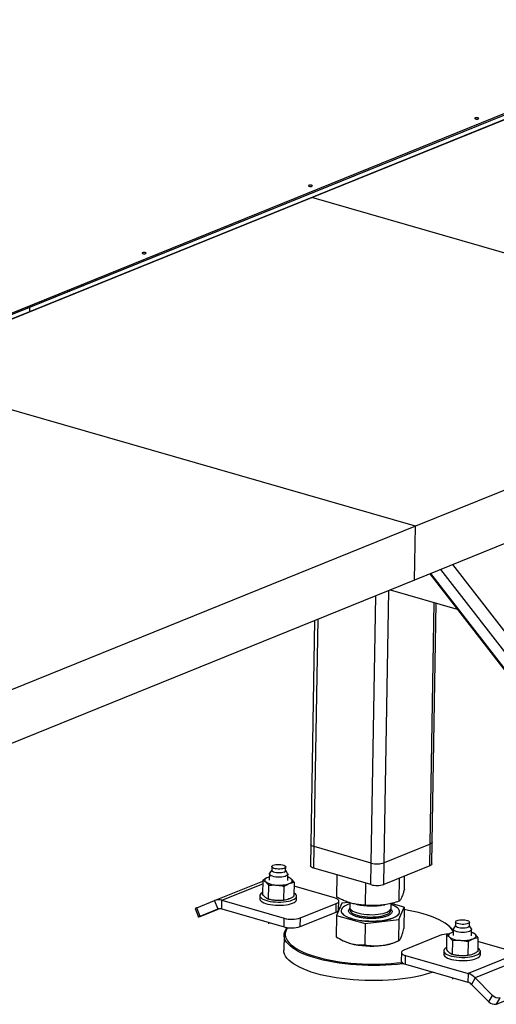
# Model space of a CAD drawing. Header units: millimetres. Extents: x 5 to 589, y 5 to 415.
# Tile 66 of 90: x 397 to 408, y 49 to 73. Entities that reach past the tile are written whole.
import ezdxf

# ---------------------------------------------------------------- set-up
doc = ezdxf.new("R2010")
doc.units = ezdxf.units.MM
doc.layers.add('TRAIT-FORT', color=4, linetype='Continuous', lineweight=25)

msp = doc.modelspace()

# ---------------------------------------------------------------- linework, layer by layer
at = {"layer": 'TRAIT-FORT', "color": 4, "linetype": 'Continuous', "lineweight": 25}
for p, q in [((395.434, 65.331), (423.418, 76.658)), ((395.434, 65.293), (423.418, 76.62)), ((396.789, 65.74), (423.416, 76.518)), ((396.79, 65.842), (423.418, 76.62)), ((403.446, 68.428), (413.622, 72.547)), ((393.27, 64.309), (403.446, 68.428)), ((416.069, 64.796), (403.446, 68.428)), ((377.964, 58.221), (396.79, 65.842)), ((377.996, 58.133), (396.789, 65.74)), ((396.789, 65.74), (396.79, 65.842)), ((396.789, 65.74), (396.79, 65.842)), ((396.789, 65.74), (396.789, 65.74)), ((416.069, 64.796), (405.893, 60.677)), ((405.893, 60.677), (393.27, 64.309)), ((416.048, 63.525), (405.872, 59.406)), ((405.893, 60.677), (395.717, 56.558)), ((405.872, 59.406), (405.893, 60.677)), ((412.723, 52.097), (406.774, 59.771)), ((406.229, 59.55), (412.07, 52.017)), ((412.15, 51.957), (406.255, 59.561)), ((412.55, 51.842), (406.491, 59.656)), ((405.872, 59.406), (395.696, 55.287)), ((404.849, 52.732), (404.955, 59.035)), ((405.153, 52.739), (405.261, 59.158)), ((405.297, 59.173), (406.874, 58.719)), ((406.238, 53.178), (406.334, 58.875)), ((406.286, 53.223), (406.381, 58.861)), ((403.511, 58.45), (403.422, 53.178)), ((403.502, 53.119), (403.593, 58.483)), ((406.278, 52.714), (406.286, 53.223)), ((403.422, 53.178), (403.413, 52.669)), ((403.494, 52.611), (403.502, 53.119)), ((404.849, 52.732), (403.502, 53.119)), ((406.238, 53.178), (405.153, 52.739)), ((406.23, 52.669), (406.238, 53.178)), ((404.84, 52.223), (404.849, 52.732)), ((405.144, 52.23), (405.153, 52.739)), ((402.499, 52.564), (402.451, 52.49)), ((402.5, 52.647), (402.499, 52.558)), ((402.828, 52.552), (402.83, 52.641)), ((402.874, 52.483), (402.829, 52.558)), ((404.84, 52.223), (403.494, 52.611)), ((406.23, 52.669), (405.144, 52.23)), ((401.153, 51.847), (402.289, 52.306)), ((402.289, 52.329), (402.284, 51.999)), ((402.445, 52.406), (402.407, 52.394)), ((402.446, 52.475), (402.443, 52.325)), ((402.876, 52.317), (402.878, 52.468)), ((402.894, 52.399), (402.877, 52.403)), ((403.029, 52.279), (403.024, 51.949)), ((404.037, 51.925), (404.046, 52.452)), ((404.712, 51.736), (404.721, 52.258)), ((405.509, 51.832), (405.518, 52.381)), ((405.631, 52.117), (405.636, 52.429)), ((401.322, 51.853), (402.288, 52.244)), ((402.424, 52.209), (402.419, 51.879)), ((402.789, 51.854), (402.794, 52.184)), ((403.982, 51.91), (403.028, 52.184)), ((400.732, 51.676), (401.153, 51.847)), ((401.234, 51.646), (401.153, 51.847)), ((401.319, 51.649), (401.322, 51.853)), ((401.322, 51.853), (402.795, 51.429)), ((402.221, 51.965), (402.22, 51.888)), ((403.085, 51.874), (403.086, 51.95)), ((404.079, 51.633), (404.083, 51.836)), ((404.322, 51.803), (404.152, 51.783)), ((404.344, 51.796), (404.342, 51.687)), ((400.691, 51.659), (400.772, 51.459)), ((400.813, 51.475), (400.732, 51.676)), ((401.242, 51.649), (400.805, 51.472)), ((400.813, 51.475), (401.234, 51.646)), ((401.319, 51.649), (402.792, 51.226)), ((403.172, 51.234), (404.02, 51.577)), ((403.175, 51.437), (404.023, 51.78)), ((404.02, 51.577), (404.023, 51.78)), ((404.152, 51.783), (404.03, 51.497)), ((404.104, 51.669), (404.08, 51.666)), ((404.136, 51.61), (404.136, 51.605)), ((404.484, 51.761), (404.518, 51.754)), ((405.141, 51.744), (405.17, 51.748)), ((405.315, 51.671), (405.317, 51.778)), ((405.623, 51.689), (405.316, 51.775)), ((405.501, 51.404), (405.623, 51.689)), ((405.517, 51.582), (405.517, 51.587)), ((405.623, 51.689), (405.615, 51.185)), ((402.427, 51.331), (402.426, 51.3)), ((402.792, 51.226), (402.795, 51.429)), ((403.172, 51.234), (403.175, 51.437)), ((404.03, 51.497), (404.022, 50.993)), ((404.03, 51.497), (404.705, 51.308)), ((404.705, 51.308), (405.501, 51.404)), ((405.501, 51.404), (405.493, 50.899)), ((406.837, 51.344), (406.836, 51.255)), ((407.165, 51.249), (407.167, 51.338)), ((404.705, 51.308), (404.696, 50.803)), ((406.712, 51.215), (406.687, 51.238)), ((406.782, 51.103), (406.744, 51.09)), ((406.783, 51.172), (406.78, 51.022)), ((406.836, 51.26), (406.788, 51.187)), ((407.211, 51.179), (407.165, 51.255)), ((407.213, 51.014), (407.215, 51.164)), ((407.231, 51.096), (407.214, 51.1)), ((402.79, 51.035), (402.784, 50.679)), ((404.216, 50.887), (404.233, 50.879)), ((405.396, 50.86), (405.483, 50.895)), ((406.466, 51.022), (405.618, 50.679)), ((406.626, 51.026), (406.621, 50.696)), ((406.761, 50.906), (406.756, 50.576)), ((407.131, 50.881), (407.126, 50.551)), ((407.366, 50.976), (407.361, 50.646)), ((408.319, 50.606), (407.365, 50.881)), ((406.558, 50.662), (406.557, 50.585)), ((407.422, 50.571), (407.423, 50.647)), ((405.559, 50.623), (405.555, 50.419)), ((405.656, 50.346), (405.659, 50.549)), ((405.659, 50.549), (407.132, 50.126)), ((408.319, 50.606), (407.132, 50.126)), ((408.487, 50.503), (407.299, 50.023)), ((405.656, 50.346), (407.128, 49.922)), ((406.764, 50.027), (406.763, 49.997)), ((407.132, 50.126), (407.128, 49.922)), ((407.299, 50.023), (407.212, 49.871)), ((407.299, 50.023), (407.711, 49.612)), ((407.212, 49.871), (407.624, 49.46)), ((407.799, 49.405), (408.816, 49.817)), ((407.624, 49.46), (407.711, 49.612)), ((407.799, 49.405), (407.886, 49.557))]:
    msp.add_line(p, q, dxfattribs=at)
at = {"layer": 'TRAIT-FORT', "color": 4, "linetype": 'Continuous', "lineweight": 25, "flags": 128}
for points in [[(407.302, 70.305), (407.294, 70.3), (407.293, 70.294), (407.298, 70.288), (407.309, 70.283), (407.325, 70.28), (407.343, 70.279), (407.36, 70.281), (407.374, 70.285), (407.382, 70.29), (407.384, 70.296), (407.379, 70.302), (407.367, 70.307), (407.351, 70.31), (407.333, 70.31), (407.316, 70.309), (407.302, 70.305)], [(403.377, 68.716), (403.369, 68.711), (403.368, 68.705), (403.373, 68.699), (403.384, 68.695), (403.4, 68.691), (403.418, 68.691), (403.435, 68.692), (403.449, 68.696), (403.457, 68.701), (403.459, 68.707), (403.454, 68.713), (403.442, 68.718), (403.426, 68.721), (403.408, 68.722), (403.391, 68.72), (403.377, 68.716)], [(399.452, 67.128), (399.444, 67.122), (399.442, 67.116), (399.448, 67.111), (399.459, 67.106), (399.475, 67.103), (399.493, 67.102), (399.51, 67.103), (399.524, 67.107), (399.532, 67.112), (399.534, 67.118), (399.528, 67.124), (399.517, 67.129), (399.501, 67.132), (399.483, 67.133), (399.466, 67.131), (399.452, 67.128)], [(406.286, 53.223), (406.285, 53.217), (406.277, 53.203), (406.261, 53.19), (406.238, 53.178)], [(406.286, 53.223), (406.285, 53.217), (406.277, 53.203), (406.261, 53.19), (406.238, 53.178)], [(403.502, 53.119), (403.472, 53.13), (403.448, 53.142), (403.432, 53.156), (403.423, 53.17), (403.422, 53.178)], [(403.502, 53.119), (403.472, 53.13), (403.448, 53.142), (403.432, 53.156), (403.423, 53.17), (403.422, 53.178)], [(402.874, 52.483), (402.878, 52.474), (402.876, 52.458), (402.865, 52.443), (402.844, 52.429), (402.815, 52.417), (402.778, 52.408), (402.736, 52.401), (402.691, 52.398), (402.644, 52.399), (402.598, 52.402), (402.556, 52.409), (402.518, 52.419), (402.486, 52.431), (402.463, 52.445), (402.45, 52.461), (402.446, 52.476), (402.451, 52.49)], [(402.792, 52.518), (402.763, 52.509), (402.729, 52.503), (402.691, 52.5), (402.651, 52.5), (402.612, 52.503), (402.576, 52.509), (402.545, 52.518), (402.521, 52.529), (402.506, 52.542), (402.499, 52.555), (402.499, 52.558)], [(402.537, 52.681), (402.565, 52.69), (402.6, 52.696), (402.638, 52.699), (402.677, 52.7), (402.716, 52.696), (402.752, 52.69), (402.783, 52.681), (402.807, 52.67), (402.823, 52.658), (402.83, 52.644), (402.827, 52.631), (402.814, 52.618), (402.793, 52.607), (402.765, 52.598), (402.731, 52.592), (402.693, 52.589), (402.653, 52.589), (402.614, 52.592), (402.578, 52.598), (402.547, 52.607), (402.523, 52.618), (402.507, 52.631), (402.5, 52.644), (402.503, 52.657), (402.516, 52.67), (402.537, 52.681)], [(403.494, 52.611), (403.463, 52.621), (403.44, 52.634), (403.423, 52.647), (403.414, 52.661), (403.413, 52.669)], [(406.278, 52.714), (406.277, 52.708), (406.269, 52.694), (406.253, 52.681), (406.23, 52.669)], [(402.407, 52.394), (402.383, 52.382), (402.363, 52.37), (402.349, 52.357), (402.339, 52.343), (402.335, 52.329), (402.337, 52.314), (402.344, 52.3), (402.357, 52.286)], [(402.445, 52.407), (402.436, 52.404), (402.407, 52.394)], [(402.912, 52.248), (402.937, 52.26), (402.956, 52.272), (402.971, 52.286), (402.98, 52.299), (402.984, 52.314), (402.982, 52.328), (402.975, 52.342), (402.962, 52.356)], [(402.284, 52.039), (402.28, 52.037), (402.252, 52.018), (402.232, 51.997), (402.223, 51.976), (402.222, 51.954), (402.231, 51.932), (402.25, 51.911), (402.278, 51.891), (402.314, 51.872), (402.358, 51.855), (402.408, 51.841), (402.464, 51.829), (402.524, 51.82), (402.587, 51.814), (402.651, 51.811), (402.716, 51.812), (402.779, 51.816), (402.839, 51.823), (402.895, 51.833), (402.946, 51.845), (402.99, 51.861)], [(402.99, 51.861), (403.027, 51.878), (403.055, 51.897), (403.075, 51.918), (403.084, 51.939), (403.085, 51.961), (403.076, 51.983), (403.057, 52.004), (403.029, 52.024), (403.025, 52.027)], [(402.22, 51.888), (402.221, 51.877), (402.23, 51.856), (402.249, 51.834), (402.277, 51.814), (402.313, 51.796), (402.356, 51.779), (402.407, 51.764), (402.463, 51.753), (402.523, 51.744), (402.586, 51.738), (402.65, 51.735), (402.714, 51.735), (402.777, 51.739), (402.838, 51.746), (402.894, 51.756), (402.945, 51.769), (402.989, 51.784)], [(402.989, 51.784), (403.026, 51.802), (403.054, 51.821), (403.073, 51.842), (403.083, 51.863), (403.085, 51.874)], [(404.023, 51.78), (404.052, 51.795), (404.072, 51.811), (404.082, 51.829), (404.081, 51.847), (404.07, 51.864), (404.05, 51.881), (404.02, 51.896), (403.982, 51.91)], [(404.02, 51.577), (404.049, 51.592), (404.068, 51.608), (404.078, 51.625), (404.079, 51.633)], [(404.136, 51.605), (404.139, 51.581), (404.152, 51.554), (404.174, 51.527), (404.205, 51.501), (404.245, 51.476), (404.293, 51.453), (404.348, 51.432), (404.411, 51.413), (404.479, 51.397), (404.552, 51.383), (404.629, 51.372), (404.708, 51.365), (404.79, 51.36), (404.871, 51.359), (404.953, 51.362), (405.032, 51.367), (405.109, 51.376), (405.181, 51.387), (405.249, 51.402), (405.311, 51.419), (405.365, 51.439), (405.413, 51.461), (405.452, 51.484), (405.482, 51.51), (405.503, 51.536), (405.515, 51.563), (405.517, 51.582)], [(404.143, 51.642), (404.137, 51.614), (404.139, 51.587), (404.152, 51.559), (404.174, 51.532), (404.205, 51.506), (404.245, 51.481), (404.293, 51.458), (404.349, 51.437), (404.411, 51.418), (404.479, 51.402), (404.552, 51.388), (404.629, 51.377), (404.708, 51.37), (404.79, 51.366), (404.872, 51.364), (404.953, 51.367), (405.032, 51.372), (405.109, 51.381), (405.181, 51.392), (405.249, 51.407), (405.311, 51.424), (405.366, 51.444), (405.413, 51.466), (405.452, 51.49), (405.482, 51.515), (405.503, 51.541), (405.515, 51.569), (405.517, 51.596), (405.509, 51.624), (405.492, 51.651), (405.465, 51.678), (405.43, 51.703), (405.386, 51.727), (405.334, 51.749), (405.316, 51.756)], [(404.343, 51.772), (404.315, 51.763), (404.264, 51.742), (404.22, 51.719), (404.186, 51.695), (404.16, 51.669), (404.143, 51.642)], [(404.342, 51.643), (404.341, 51.626), (404.348, 51.603), (404.364, 51.58), (404.389, 51.559), (404.423, 51.538), (404.465, 51.519), (404.513, 51.503), (404.568, 51.488), (404.628, 51.477), (404.692, 51.468), (404.758, 51.462)], [(404.342, 51.687), (404.342, 51.687), (404.346, 51.664), (404.36, 51.641), (404.383, 51.619), (404.415, 51.598), (404.455, 51.579), (404.502, 51.562), (404.555, 51.547), (404.614, 51.534), (404.676, 51.525), (404.742, 51.518), (404.81, 51.515), (404.878, 51.514), (404.944, 51.517), (405.009, 51.523), (405.07, 51.532), (405.127, 51.544), (405.177, 51.559), (405.221, 51.576), (405.257, 51.595), (405.285, 51.615), (405.304, 51.637), (405.313, 51.66), (405.315, 51.671)], [(404.758, 51.462), (404.826, 51.459), (404.894, 51.46), (404.96, 51.463), (405.024, 51.47), (405.084, 51.48), (405.139, 51.493), (405.188, 51.508), (405.23, 51.525), (405.264, 51.545), (405.289, 51.565), (405.306, 51.587), (405.313, 51.61), (405.313, 51.627)], [(406.782, 51.123), (406.776, 51.133), (406.744, 51.179), (406.702, 51.224), (406.651, 51.268), (406.592, 51.311), (406.524, 51.353), (406.448, 51.393), (406.365, 51.432), (406.273, 51.468), (406.175, 51.502), (406.071, 51.535), (405.96, 51.564), (405.845, 51.591), (405.724, 51.616), (405.623, 51.633)], [(400.805, 51.472), (400.791, 51.466), (400.78, 51.462), (400.774, 51.46), (400.773, 51.459), (400.776, 51.461), (400.784, 51.464), (400.796, 51.469), (400.813, 51.475)], [(407.13, 51.304), (407.102, 51.295), (407.068, 51.289), (407.029, 51.285), (406.99, 51.285), (406.951, 51.289), (406.915, 51.295), (406.884, 51.304), (406.86, 51.315), (406.844, 51.327), (406.837, 51.341), (406.84, 51.354), (406.853, 51.367), (406.874, 51.378), (406.902, 51.387), (406.936, 51.393), (406.975, 51.396), (407.014, 51.396), (407.053, 51.393), (407.089, 51.387), (407.12, 51.378), (407.144, 51.367), (407.16, 51.354), (407.167, 51.341), (407.164, 51.328), (407.151, 51.315), (407.13, 51.304)], [(405.618, 50.359), (405.592, 50.355), (405.461, 50.341), (405.327, 50.329), (405.191, 50.321), (405.052, 50.316), (404.913, 50.314), (404.773, 50.316), (404.633, 50.32), (404.494, 50.328), (404.357, 50.34), (404.222, 50.354), (404.09, 50.371), (403.961, 50.392), (403.836, 50.415), (403.716, 50.441), (403.601, 50.47), (403.492, 50.501), (403.39, 50.535), (403.294, 50.571), (403.205, 50.609), (403.124, 50.649), (403.051, 50.69), (402.987, 50.733), (402.931, 50.777), (402.884, 50.823), (402.847, 50.869), (402.819, 50.916), (402.8, 50.963), (402.791, 51.01), (402.792, 51.058), (402.802, 51.105), (402.822, 51.151), (402.851, 51.197), (402.861, 51.21)], [(402.87, 51.21), (402.849, 51.175), (402.829, 51.129), (402.819, 51.082), (402.818, 51.036), (402.827, 50.989), (402.846, 50.942), (402.874, 50.896), (402.911, 50.851), (402.957, 50.806), (403.012, 50.762), (403.075, 50.72), (403.147, 50.679), (403.227, 50.64), (403.315, 50.602), (403.409, 50.567), (403.511, 50.533), (403.618, 50.503), (403.731, 50.474), (403.85, 50.448), (403.973, 50.425), (404.1, 50.405), (404.23, 50.388), (404.364, 50.374), (404.499, 50.363), (404.636, 50.355), (404.774, 50.35), (404.912, 50.349), (405.05, 50.351), (405.186, 50.356), (405.321, 50.364), (405.453, 50.375), (405.571, 50.388)], [(406.744, 51.09), (406.72, 51.079), (406.7, 51.067), (406.685, 51.053), (406.676, 51.04), (406.672, 51.025), (406.674, 51.011), (406.681, 50.997), (406.694, 50.983)], [(406.782, 51.103), (406.773, 51.101), (406.744, 51.09)], [(407.167, 51.119), (407.134, 51.109), (407.095, 51.101), (407.051, 51.096), (407.005, 51.095), (406.958, 51.097), (406.913, 51.102), (406.873, 51.11), (406.838, 51.122), (406.811, 51.135), (406.792, 51.15), (406.784, 51.165), (406.785, 51.181), (406.788, 51.187)], [(407.165, 51.249), (407.162, 51.239), (407.15, 51.226), (407.129, 51.215), (407.1, 51.206), (407.066, 51.2), (407.028, 51.196), (406.988, 51.196), (406.949, 51.2), (406.913, 51.206), (406.882, 51.215), (406.858, 51.226), (406.842, 51.238), (406.836, 51.252), (406.836, 51.255)], [(407.211, 51.179), (407.211, 51.178), (407.215, 51.163), (407.209, 51.147), (407.193, 51.132), (407.167, 51.119)], [(407.249, 50.945), (407.273, 50.957), (407.293, 50.969), (407.308, 50.982), (407.317, 50.996), (407.321, 51.01), (407.319, 51.025), (407.312, 51.039), (407.299, 51.053)], [(406.305, 50.159), (406.225, 50.132), (406.122, 50.102), (406.012, 50.074), (405.896, 50.049), (405.776, 50.027), (405.65, 50.008), (405.521, 49.992), (405.389, 49.979), (405.253, 49.969), (405.116, 49.962), (404.977, 49.959), (404.837, 49.959), (404.697, 49.962), (404.558, 49.968), (404.42, 49.978), (404.283, 49.99), (404.15, 50.006), (404.019, 50.025), (403.892, 50.047), (403.77, 50.072), (403.652, 50.099), (403.54, 50.129), (403.434, 50.162), (403.335, 50.197), (403.243, 50.234), (403.158, 50.273), (403.081, 50.313), (403.012, 50.356), (402.952, 50.399), (402.901, 50.444), (402.858, 50.49), (402.826, 50.536), (402.802, 50.583), (402.788, 50.631), (402.784, 50.678), (402.784, 50.679)], [(405.618, 50.679), (405.589, 50.664), (405.57, 50.648), (405.56, 50.63), (405.56, 50.612), (405.571, 50.595), (405.592, 50.578), (405.621, 50.563), (405.659, 50.549)], [(406.621, 50.736), (406.617, 50.734), (406.589, 50.714), (406.569, 50.694), (406.559, 50.672), (406.559, 50.65), (406.568, 50.629), (406.587, 50.608), (406.615, 50.587), (406.651, 50.569), (406.695, 50.552), (406.745, 50.537), (406.801, 50.526), (406.861, 50.517), (406.924, 50.511), (406.988, 50.508), (407.053, 50.508), (407.116, 50.512), (407.176, 50.519), (407.232, 50.529), (407.283, 50.542), (407.327, 50.557), (407.364, 50.575), (407.392, 50.594), (407.411, 50.615), (407.421, 50.636), (407.422, 50.658), (407.412, 50.68), (407.394, 50.701), (407.366, 50.721), (407.362, 50.723)], [(405.555, 50.419), (405.557, 50.409), (405.567, 50.391), (405.588, 50.374), (405.618, 50.359), (405.656, 50.346)], [(406.557, 50.585), (406.558, 50.574), (406.567, 50.552), (406.586, 50.531), (406.614, 50.511), (406.65, 50.492), (406.693, 50.476), (406.744, 50.461), (406.8, 50.449), (406.86, 50.44), (406.922, 50.434), (406.987, 50.432), (407.051, 50.432), (407.114, 50.436), (407.175, 50.443), (407.231, 50.453), (407.282, 50.466), (407.326, 50.481), (407.362, 50.499), (407.391, 50.518), (407.41, 50.538), (407.42, 50.56), (407.422, 50.571)]]:
    msp.add_lwpolyline(points, dxfattribs=at)
at = {"layer": 'TRAIT-FORT', "color": 4, "linetype": 'Continuous', "lineweight": 25}
for centre, radius, start, end in [((404.99, 53.246), 0.533, 254.65, 287.798), ((402.783, 52.564), 0.0465, 280.5705, 345.5972), ((402.608, 52.682), 0.469, 237.67, 270.2268), ((402.809, 52.16), 0.249, 52.0555, 74.1402), ((402.678, 52.946), 0.736, 264.66, 288.5497), ((404.981, 52.737), 0.533, 254.65, 287.798), ((401.246, 51.607), 0.258, 72.8647, 111.2543), ((410.032, 28.696), 24.791, 112.0349, 112.1357), ((401.281, 51.526), 0.129, 72.8647, 111.2543), ((404.861, 53.614), 1.891, 259.5588, 278.5067), ((402.971, 52.071), 0.666, 254.65, 287.798), ((402.968, 51.868), 0.666, 254.65, 287.798), ((406.362, 50.824), 0.525, 36.7868, 48.1373), ((407.146, 50.857), 0.249, 52.0555, 74.1402), ((404.588, 51.687), 0.882, 246.2376, 254.8444), ((404.979, 51.953), 1.171, 275.6114, 290.8762), ((406.652, 50.486), 0.567, 88.2719, 109.1011), ((406.945, 51.379), 0.469, 237.67, 270.2268), ((407.015, 51.643), 0.736, 264.66, 288.5497), ((404.85, 52.767), 1.993, 255.7058, 277.017), ((407.014, 49.747), 0.396, 44.0565, 72.7637), ((407.07, 49.733), 0.198, 44.0565, 72.7637), ((407.846, 49.735), 0.182, 222.1826, 282.6162), ((407.759, 49.583), 0.182, 222.1826, 282.6162)]:
    msp.add_arc(centre, radius, start, end, dxfattribs=at)
for points, knots in [([(402.407, 52.394), (402.388, 52.385), (402.348, 52.367), (402.309, 52.342), (402.289, 52.329)], [0, 0, 0, 0, 0.497844, 1, 1, 1, 1]), ([(402.289, 52.329), (402.301, 52.324), (402.323, 52.314), (402.346, 52.295), (402.357, 52.286)], [0, 0, 0, 0, 0.498165, 1, 1, 1, 1]), ([(402.357, 52.286), (402.368, 52.275), (402.391, 52.253), (402.413, 52.224), (402.424, 52.209)], [0, 0, 0, 0, 0.497844, 1, 1, 1, 1]), ([(402.962, 52.356), (402.951, 52.365), (402.928, 52.384), (402.906, 52.394), (402.894, 52.399)], [0, 0, 0, 0, 0.497844, 1, 1, 1, 1]), ([(402.912, 52.248), (402.932, 52.256), (402.971, 52.27), (403.01, 52.276), (403.029, 52.279)], [0, 0, 0, 0, 0.4978438, 1, 1, 1, 1]), ([(403.029, 52.279), (403.018, 52.294), (402.996, 52.323), (402.973, 52.345), (402.962, 52.356)], [0, 0, 0, 0, 0.4981655, 1, 1, 1, 1]), ([(402.424, 52.209), (402.455, 52.212), (402.516, 52.217), (402.578, 52.215), (402.61, 52.213)], [0, 0, 0, 0, 0.498165, 1, 1, 1, 1]), ([(402.61, 52.213), (402.64, 52.211), (402.703, 52.205), (402.764, 52.191), (402.794, 52.184)], [0, 0, 0, 0, 0.497844, 1, 1, 1, 1]), ([(402.794, 52.184), (402.814, 52.197), (402.853, 52.222), (402.892, 52.24), (402.912, 52.248)], [0, 0, 0, 0, 0.498165, 1, 1, 1, 1]), ([(405.631, 52.117), (405.622, 52.088), (405.607, 52.033), (405.584, 51.966), (405.563, 51.917), (405.545, 51.881), (405.527, 51.852), (405.515, 51.839), (405.509, 51.832)], [0, 0, 0, 0, 0.202068, 0.3827, 0.555315, 0.692992, 0.838894, 1, 1, 1, 1]), ([(402.351, 51.922), (402.34, 51.933), (402.317, 51.955), (402.295, 51.985), (402.284, 51.999)], [0, 0, 0, 0, 0.497844, 1, 1, 1, 1]), ([(402.419, 51.879), (402.408, 51.884), (402.385, 51.895), (402.362, 51.913), (402.351, 51.922)], [0, 0, 0, 0, 0.498165, 1, 1, 1, 1]), ([(402.603, 51.85), (402.573, 51.853), (402.511, 51.859), (402.449, 51.872), (402.419, 51.879)], [0, 0, 0, 0, 0.497844, 1, 1, 1, 1]), ([(402.789, 51.854), (402.758, 51.851), (402.697, 51.846), (402.635, 51.849), (402.603, 51.85)], [0, 0, 0, 0, 0.4981655, 1, 1, 1, 1]), ([(402.906, 51.885), (402.886, 51.878), (402.847, 51.863), (402.808, 51.857), (402.789, 51.854)], [0, 0, 0, 0, 0.497844, 1, 1, 1, 1]), ([(403.024, 51.949), (403.004, 51.937), (402.965, 51.911), (402.926, 51.894), (402.906, 51.885)], [0, 0, 0, 0, 0.4981655, 1, 1, 1, 1]), ([(404.712, 51.736), (404.667, 51.738), (404.581, 51.744), (404.456, 51.765), (404.344, 51.794), (404.241, 51.83), (404.141, 51.873), (404.073, 51.907), (404.037, 51.925)], [0, 0, 0, 0, 0.202068, 0.3827, 0.555315, 0.692992, 0.838894, 1, 1, 1, 1]), ([(405.509, 51.832), (405.455, 51.815), (405.354, 51.784), (405.206, 51.753), (405.074, 51.735), (404.953, 51.727), (404.835, 51.727), (404.754, 51.733), (404.712, 51.736)], [0, 0, 0, 0, 0.202068, 0.3827, 0.555315, 0.692992, 0.838894, 1, 1, 1, 1]), ([(404.754, 51.427), (404.723, 51.43), (404.66, 51.435), (404.569, 51.451), (404.485, 51.472), (404.413, 51.5), (404.368, 51.526), (404.341, 51.548), (404.322, 51.571), (404.31, 51.598), (404.316, 51.62), (404.319, 51.631)], [0, 0, 0, 0, 0.116497, 0.239972, 0.36858, 0.499917, 0.631255, 0.695633, 0.760028, 0.883503, 1, 1, 1, 1]), ([(404.319, 51.631), (404.324, 51.641), (404.329, 51.653), (404.344, 51.664), (404.346, 51.666)], [0, 0, 0, 0, 0.866863, 1, 1, 1, 1]), ([(405.335, 51.566), (405.329, 51.556), (405.316, 51.534), (405.275, 51.504), (405.215, 51.477), (405.137, 51.454), (405.061, 51.439), (404.996, 51.431), (404.931, 51.426), (404.849, 51.423), (404.785, 51.426), (404.754, 51.427)], [0, 0, 0, 0, 0.1164968, 0.2399717, 0.3685799, 0.4999174, 0.6312549, 0.6956328, 0.7600283, 0.8835032, 1, 1, 1, 1]), ([(405.307, 51.652), (405.309, 51.651), (405.317, 51.644), (405.331, 51.626), (405.344, 51.598), (405.338, 51.576), (405.335, 51.566)], [0, 0, 0, 0, 0.049032, 0.25023, 0.636016, 1, 1, 1, 1]), ([(405.553, 50.979), (405.563, 51.006), (405.584, 51.061), (405.605, 51.143), (405.615, 51.185)], [0, 0, 0, 0, 0.494511, 1, 1, 1, 1]), ([(406.744, 51.09), (406.724, 51.082), (406.685, 51.064), (406.646, 51.039), (406.626, 51.026)], [0, 0, 0, 0, 0.4978438, 1, 1, 1, 1]), ([(407.299, 51.053), (407.288, 51.062), (407.265, 51.081), (407.243, 51.091), (407.231, 51.096)], [0, 0, 0, 0, 0.497844, 1, 1, 1, 1]), ([(404.022, 50.993), (404.076, 50.96), (404.158, 50.911), (404.272, 50.862), (404.329, 50.844), (404.358, 50.835)], [0, 0, 0, 0, 0.495254, 0.74765, 1, 1, 1, 1]), ([(405.093, 50.789), (405.16, 50.8), (405.295, 50.822), (405.427, 50.873), (405.493, 50.899)], [0, 0, 0, 0, 0.494511, 1, 1, 1, 1]), ([(405.493, 50.899), (405.502, 50.905), (405.517, 50.915), (405.537, 50.945), (405.548, 50.968), (405.553, 50.979)], [0, 0, 0, 0, 0.495254, 0.74765, 1, 1, 1, 1]), ([(406.626, 51.026), (406.638, 51.021), (406.66, 51.011), (406.683, 50.992), (406.694, 50.983)], [0, 0, 0, 0, 0.4981655, 1, 1, 1, 1]), ([(406.694, 50.983), (406.705, 50.972), (406.728, 50.95), (406.75, 50.921), (406.761, 50.906)], [0, 0, 0, 0, 0.497844, 1, 1, 1, 1]), ([(406.761, 50.906), (406.792, 50.909), (406.853, 50.914), (406.915, 50.911), (406.947, 50.91)], [0, 0, 0, 0, 0.498165, 1, 1, 1, 1]), ([(406.947, 50.91), (406.977, 50.907), (407.039, 50.901), (407.101, 50.888), (407.131, 50.881)], [0, 0, 0, 0, 0.4978438, 1, 1, 1, 1]), ([(407.131, 50.881), (407.151, 50.893), (407.19, 50.919), (407.229, 50.936), (407.249, 50.945)], [0, 0, 0, 0, 0.4981655, 1, 1, 1, 1]), ([(407.249, 50.945), (407.269, 50.952), (407.308, 50.967), (407.347, 50.973), (407.366, 50.976)], [0, 0, 0, 0, 0.497844, 1, 1, 1, 1]), ([(407.366, 50.976), (407.355, 50.991), (407.333, 51.02), (407.31, 51.042), (407.299, 51.053)], [0, 0, 0, 0, 0.498165, 1, 1, 1, 1]), ([(404.358, 50.835), (404.414, 50.823), (404.529, 50.797), (404.64, 50.801), (404.696, 50.803)], [0, 0, 0, 0, 0.494511, 1, 1, 1, 1]), ([(404.696, 50.803), (404.761, 50.794), (404.858, 50.78), (404.991, 50.779), (405.059, 50.785), (405.093, 50.789)], [0, 0, 0, 0, 0.495254, 0.74765, 1, 1, 1, 1]), ([(406.688, 50.619), (406.677, 50.63), (406.654, 50.652), (406.632, 50.681), (406.621, 50.696)], [0, 0, 0, 0, 0.497844, 1, 1, 1, 1]), ([(407.361, 50.646), (407.341, 50.633), (407.302, 50.608), (407.263, 50.59), (407.243, 50.582)], [0, 0, 0, 0, 0.498165, 1, 1, 1, 1]), ([(406.756, 50.576), (406.745, 50.581), (406.722, 50.591), (406.699, 50.61), (406.688, 50.619)], [0, 0, 0, 0, 0.498165, 1, 1, 1, 1]), ([(406.94, 50.547), (406.91, 50.549), (406.848, 50.555), (406.786, 50.569), (406.756, 50.576)], [0, 0, 0, 0, 0.497844, 1, 1, 1, 1]), ([(407.126, 50.551), (407.095, 50.548), (407.034, 50.543), (406.972, 50.545), (406.94, 50.547)], [0, 0, 0, 0, 0.498165, 1, 1, 1, 1]), ([(407.243, 50.582), (407.223, 50.574), (407.184, 50.56), (407.145, 50.554), (407.126, 50.551)], [0, 0, 0, 0, 0.4978438, 1, 1, 1, 1])]:
    msp.add_open_spline(points, degree=3, knots=knots, dxfattribs=at)

doc.saveas('drawing.dxf')
